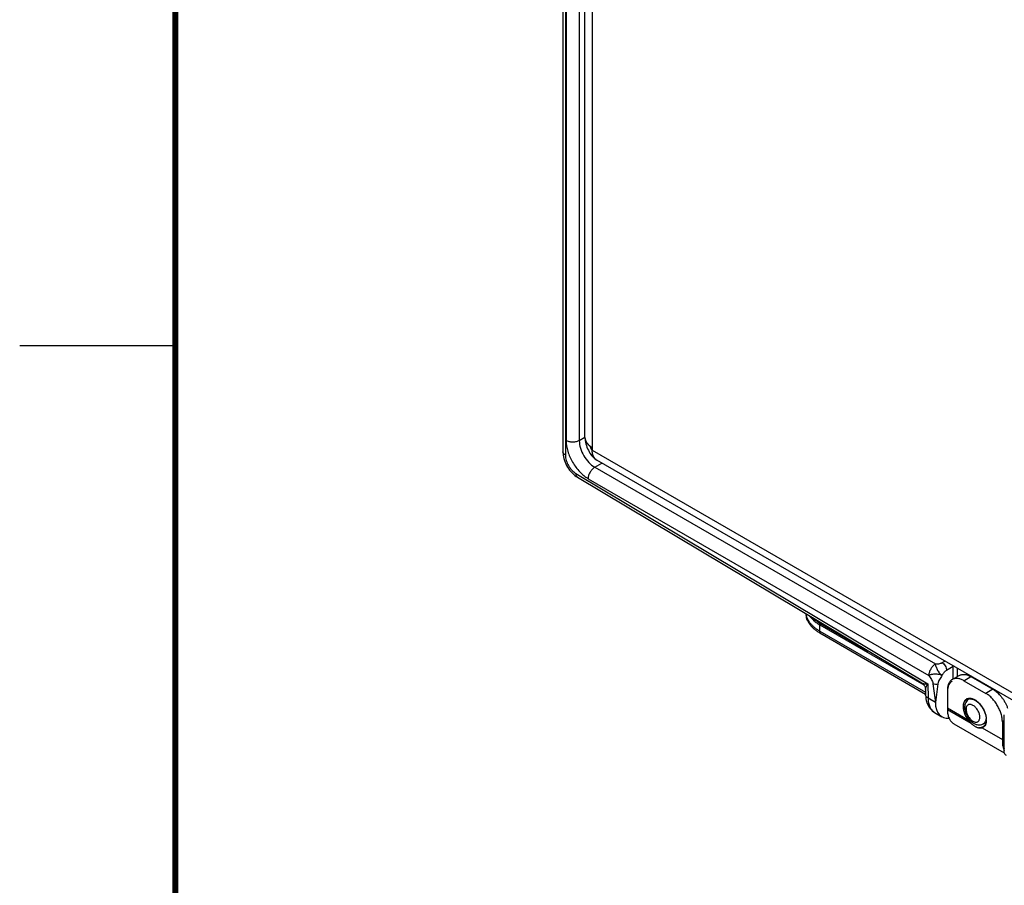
# Model space of a CAD drawing. Header units: inches. Extents: x 0 to 22, y 0 to 17.
# Tile 3 of 33: x 0 to 3.2, y 11 to 13.8. Entities that reach past the tile are written whole.
import ezdxf

# ---------------------------------------------------------------- set-up
doc = ezdxf.new("R2010")
doc.units = ezdxf.units.IN
doc.header["$LTSCALE"] = 1.21
doc.header["$MEASUREMENT"] = 0
doc.layers.get('0').update_dxf_attribs({"linetype": 'CONTINUOUS'})
for name, color, linetype in [('02___PRT_ALL_AXES', 7, 'CONTINUOUS'), ('03___PRT_ALL_CURVES', 7, 'CONTINUOUS'), ('FEATURES', 7, 'CONTINUOUS')]:
    doc.layers.add(name, color=color, linetype=linetype)

msp = doc.modelspace()

# ---------------------------------------------------------------- linework, layer by layer
at = {"color": 7, "linetype": 'CONTINUOUS'}
for p, q in [((1.7458, 14.7845), (1.7458, 12.4082)), ((1.7537, 14.7735), (1.7537, 12.3971)), ((1.756, 14.7234), (1.756, 12.4445)), ((1.7983, 14.7233), (1.7983, 12.4444)), ((1.7983, 12.4444), (1.8162, 12.4549)), ((1.7458, 12.4082), (1.746, 12.403)), ((1.8476, 12.3586), (1.8708, 12.3722)), ((1.8476, 12.3586), (2.9423, 11.7265)), ((1.7791, 12.3364), (1.7835, 12.3327)), ((1.7871, 12.3387), (2.9182, 11.6628)), ((1.7923, 12.3265), (2.8986, 11.6655)), ((1.8267, 12.322), (2.9215, 11.6899)), ((2.5711, 11.8523), (2.9056, 11.6592)), ((2.5711, 11.8262), (2.5711, 11.8523)), ((2.5711, 11.8262), (2.911, 11.63)), ((2.9639, 11.7309), (2.9726, 11.736)), ((2.9782, 11.7065), (2.9996, 11.7191)), ((3.0006, 11.7199), (2.9996, 11.7194)), ((3.0009, 11.7197), (2.9996, 11.7191)), ((2.9996, 11.6784), (2.9996, 11.7191)), ((3.0137, 11.6866), (3.0137, 11.7123)), ((2.9108, 11.6444), (2.911, 11.6275)), ((2.9182, 11.6628), (2.9189, 11.6169)), ((2.9346, 11.6632), (2.9425, 11.6028)), ((2.9505, 11.6632), (2.9425, 11.6028)), ((2.9815, 11.645), (2.981, 11.6394)), ((2.911, 11.6275), (2.911, 11.6275)), ((2.9425, 11.6028), (2.9189, 11.6169)), ((2.981, 11.6366), (2.981, 11.5802)), ((3.0519, 11.615), (3.0503, 11.614)), ((2.9396, 11.5711), (2.963, 11.5571)), ((3.1639, 11.4413), (3.1639, 11.5628)), ((3.1051, 11.5387), (3.0965, 11.534)), ((3.1028, 11.5401), (3.104, 11.5426))]:
    msp.add_line(p, q, dxfattribs=at)
at = {"color": 3, "linetype": 'CONTINUOUS'}
for p, q in [((1.8163, 12.4546), (1.8163, 14.686)), ((1.8397, 14.6615), (1.8397, 12.4138)), ((1.8397, 12.4138), (3.2356, 11.6079)), ((3.1942, 11.6081), (1.8542, 12.3818))]:
    msp.add_line(p, q, dxfattribs=at)
at = {"color": 2, "linetype": 'CONTINUOUS'}
msp.add_line((0, 12.75), (0.5, 12.75), dxfattribs=at)
at = {"color": 7, "linetype": 'CONTINUOUS', "const_width": 0.02}
msp.add_lwpolyline([(0.5, 16.5), (0.5, 0.5)], dxfattribs=at)
at = {"color": 3, "linetype": 'CONTINUOUS'}
for points in [[(1.8163, 12.4547), (1.8163, 12.4536), (1.8166, 12.4488), (1.8172, 12.4438), (1.8182, 12.4388), (1.8195, 12.4335), (1.8211, 12.4283), (1.8229, 12.4231)], [(1.8229, 12.4231), (1.8251, 12.418), (1.8273, 12.4131), (1.8298, 12.4085), (1.8324, 12.4041)], [(1.8324, 12.4041), (1.835, 12.4), (1.8378, 12.3963), (1.8406, 12.393), (1.8437, 12.3898), (1.8469, 12.3869), (1.8503, 12.3843), (1.8542, 12.3818)]]:
    msp.add_lwpolyline(points, dxfattribs=at)
at = {"color": 7, "linetype": 'CONTINUOUS'}
for points in [[(1.746, 12.403), (1.7466, 12.3975), (1.7475, 12.3919), (1.7489, 12.3863), (1.7505, 12.3807), (1.7526, 12.3752), (1.7549, 12.3698), (1.7576, 12.3645), (1.7605, 12.3593), (1.7637, 12.3542), (1.7672, 12.3494), (1.771, 12.3448), (1.7749, 12.3405), (1.7791, 12.3364)], [(1.7835, 12.3327), (1.7881, 12.3292), (1.7923, 12.3265)], [(2.8986, 11.6655), (2.8998, 11.6647), (2.9018, 11.6632), (2.9037, 11.6615), (2.9054, 11.6596), (2.9068, 11.6575), (2.9081, 11.6553), (2.9091, 11.653), (2.9099, 11.6506), (2.9104, 11.6481), (2.9107, 11.6456), (2.9108, 11.6444)], [(2.911, 11.6275), (2.9113, 11.6214), (2.9121, 11.615), (2.9133, 11.6089), (2.9149, 11.6032), (2.9169, 11.5978), (2.9193, 11.5927), (2.9221, 11.5881), (2.9252, 11.5837), (2.9287, 11.5798), (2.9325, 11.5762), (2.9365, 11.5731), (2.9396, 11.5711)]]:
    msp.add_lwpolyline(points, dxfattribs=at)
at = {"color": 3, "linetype": 'CONTINUOUS'}
msp.add_arc((1.8429, 12.4546), 0.0266, 179.9784, 180.9648, dxfattribs=at)
at = {"color": 7, "linetype": 'CONTINUOUS'}
for centre, radius, start, end in [((2.6406, 11.9464), 0.1389, 238.7653, 240.0001), ((3.0752, 11.6432), 0.0364, 96.8235, 100.2833), ((3.083, 11.6402), 0.0336, 95.8947, 97.9241), ((3.0487, 11.6366), 0.0677, 177.575, 180.0208), ((3.0583, 11.6008), 0.0155, 113.38, 121.2414), ((3.0263, 11.548), 0.1442, 36.9206, 40.6089), ((3.0152, 11.5408), 0.1593, 32.9769, 38.1013), ((3.0945, 11.5886), 0.0578, 192.8496, 193.3746), ((3.0951, 11.5887), 0.0584, 193.3752, 194.2143), ((3.0186, 11.5637), 0.0337, 233.3418, 234.6023), ((3.0184, 11.5634), 0.0334, 234.5994, 239.9873)]:
    msp.add_arc(centre, radius, start, end, dxfattribs=at)
msp.add_ellipse((3.0138, 11.6432), major_axis=(0.0507, 0.0862), ratio=0.582437, start_param=-3.922731, end_param=-2.749826, dxfattribs=at)
for points, knots in [([(1.756, 12.4445), (1.756, 12.4329), (1.7604, 12.4085), (1.7755, 12.3741), (1.7977, 12.3438), (1.8167, 12.3278), (1.8267, 12.322)], [0, 0, 0, 0, 0.237148, 0.499989, 0.762837, 1, 1, 1, 1]), ([(1.7983, 12.4444), (1.7952, 12.4427), (1.7883, 12.4402), (1.7771, 12.439), (1.766, 12.4403), (1.759, 12.4428), (1.756, 12.4445)], [0, 0, 0, 0, 0.237759, 0.500549, 0.76304, 1, 1, 1, 1]), ([(1.7983, 12.4444), (1.7982, 12.4363), (1.8012, 12.4191), (1.8117, 12.395), (1.8272, 12.3738), (1.8405, 12.3626), (1.8476, 12.3586)], [0, 0, 0, 0, 0.237477, 0.50022, 0.762847, 1, 1, 1, 1]), ([(1.7537, 12.3971), (1.7515, 12.3984), (1.7476, 12.4014), (1.7458, 12.4061), (1.7458, 12.4082)], [0, 0, 0, 0, 0.550743, 1, 1, 1, 1]), ([(1.7537, 12.3971), (1.7537, 12.3916), (1.7558, 12.38), (1.7629, 12.3637), (1.7733, 12.3492), (1.7823, 12.3415), (1.7871, 12.3387)], [0, 0, 0, 0, 0.236702, 0.498901, 0.761696, 1, 1, 1, 1]), ([(1.8476, 12.3586), (1.8446, 12.3568), (1.839, 12.352), (1.8325, 12.3429), (1.828, 12.3327), (1.8267, 12.3255), (1.8267, 12.322)], [0, 0, 0, 0, 0.238298, 0.501098, 0.763301, 1, 1, 1, 1]), ([(1.7871, 12.3387), (1.787, 12.3362), (1.7876, 12.3315), (1.7906, 12.3276), (1.7923, 12.3265)], [0, 0, 0, 0, 0.552062, 1, 1, 1, 1]), ([(2.5686, 11.8277), (2.5654, 11.8296), (2.5593, 11.8337), (2.551, 11.8404), (2.5438, 11.8475), (2.5378, 11.855), (2.5331, 11.8628), (2.5297, 11.8709), (2.5277, 11.8791), (2.5272, 11.8847), (2.5272, 11.8874)], [0, 0, 0, 0, 0.147816, 0.288118, 0.420939, 0.546729, 0.666246, 0.780598, 0.891262, 1, 1, 1, 1]), ([(2.5384, 11.8807), (2.5424, 11.8751), (2.5498, 11.8673), (2.5612, 11.8584), (2.5677, 11.8543), (2.5711, 11.8523)], [0, 0, 0, 0, 0.471646, 0.728794, 1, 1, 1, 1]), ([(2.9423, 11.7265), (2.9394, 11.7247), (2.9338, 11.7199), (2.9272, 11.7108), (2.9228, 11.7006), (2.9215, 11.6934), (2.9215, 11.6899)], [0, 0, 0, 0, 0.238326, 0.501098, 0.763273, 1, 1, 1, 1]), ([(2.9423, 11.7265), (2.9419, 11.7251), (2.9426, 11.7227), (2.9436, 11.7197), (2.9448, 11.7162), (2.9466, 11.7115), (2.9496, 11.7061), (2.9523, 11.7016), (2.9548, 11.6984), (2.9567, 11.6962), (2.9585, 11.6942), (2.9605, 11.6918), (2.9623, 11.69), (2.9637, 11.6898)], [0, 0, 0, 0, 0.097699, 0.156914, 0.219879, 0.355554, 0.500798, 0.646029, 0.715197, 0.781059, 0.843797, 0.903218, 1, 1, 1, 1]), ([(2.9423, 11.7265), (2.9462, 11.7265), (2.9536, 11.727), (2.9609, 11.7291), (2.9639, 11.7309)], [0, 0, 0, 0, 0.521332, 1, 1, 1, 1]), ([(2.9639, 11.7309), (2.9659, 11.7297), (2.9697, 11.7265), (2.9741, 11.7205), (2.9772, 11.7136), (2.9781, 11.7088), (2.9782, 11.7065)], [0, 0, 0, 0, 0.23728, 0.500621, 0.763369, 1, 1, 1, 1]), ([(2.9637, 11.6898), (2.9609, 11.6913), (2.9538, 11.6931), (2.9445, 11.6937), (2.9364, 11.6935), (2.9315, 11.6928), (2.9279, 11.6921), (2.9248, 11.6916), (2.9224, 11.691), (2.9215, 11.6899)], [0, 0, 0, 0, 0.218139, 0.500174, 0.645644, 0.781301, 0.844145, 0.903365, 1, 1, 1, 1]), ([(2.9215, 11.6899), (2.9241, 11.6855), (2.9296, 11.6773), (2.934, 11.668), (2.9346, 11.6632)], [0, 0, 0, 0, 0.518516, 1, 1, 1, 1]), ([(2.9637, 11.6898), (2.9611, 11.6852), (2.9556, 11.677), (2.9511, 11.6678), (2.9505, 11.6632)], [0, 0, 0, 0, 0.533586, 1, 1, 1, 1]), ([(2.9637, 11.6898), (2.9658, 11.6932), (2.9698, 11.6994), (2.9752, 11.7047), (2.9782, 11.7065)], [0, 0, 0, 0, 0.537718, 1, 1, 1, 1]), ([(2.8986, 11.6655), (2.8997, 11.6649), (2.9024, 11.6639), (2.9089, 11.6628), (2.9144, 11.6627), (2.9182, 11.6628)], [0, 0, 0, 0, 0.187374, 0.421283, 1, 1, 1, 1]), ([(2.9108, 11.6444), (2.9107, 11.6457), (2.9113, 11.6485), (2.9136, 11.6547), (2.9162, 11.6595), (2.9182, 11.6628)], [0, 0, 0, 0, 0.187338, 0.421246, 1, 1, 1, 1]), ([(2.9346, 11.6632), (2.9371, 11.6623), (2.9425, 11.6616), (2.948, 11.6622), (2.9505, 11.6632)], [0, 0, 0, 0, 0.499345, 1, 1, 1, 1]), ([(2.9965, 11.6709), (2.9955, 11.6703), (2.9935, 11.669), (2.9909, 11.6666), (2.9885, 11.6639), (2.9865, 11.6607), (2.9847, 11.6572), (2.9828, 11.652), (2.9819, 11.6478), (2.9815, 11.645)], [0, 0, 0, 0, 0.112306, 0.226042, 0.342542, 0.46299, 0.588358, 0.719386, 1, 1, 1, 1]), ([(2.9189, 11.6169), (2.9167, 11.6181), (2.9129, 11.6209), (2.911, 11.6255), (2.911, 11.6275)], [0, 0, 0, 0, 0.552043, 1, 1, 1, 1]), ([(2.9189, 11.6169), (2.919, 11.6118), (2.9198, 11.6023), (2.9237, 11.5891), (2.9302, 11.5783), (2.9363, 11.5731), (2.9396, 11.5711)], [0, 0, 0, 0, 0.288846, 0.548135, 0.781854, 1, 1, 1, 1]), ([(3.0503, 11.614), (3.0481, 11.6127), (3.044, 11.6092), (3.0383, 11.6004), (3.0368, 11.5923), (3.0368, 11.587)], [0, 0, 0, 0, 0.248484, 0.496634, 1, 1, 1, 1]), ([(2.981, 11.5802), (2.981, 11.5776), (2.9812, 11.5726), (2.9824, 11.5632), (2.9844, 11.5564), (2.9862, 11.5523)], [0, 0, 0, 0, 0.270682, 0.527765, 1, 1, 1, 1]), ([(3.0368, 11.587), (3.0368, 11.5861), (3.0369, 11.5823), (3.0375, 11.5785), (3.0381, 11.5757)], [0, 0, 0, 0, 0.24389, 1, 1, 1, 1]), ([(3.0854, 11.5554), (3.0854, 11.559), (3.084, 11.5666), (3.0793, 11.5774), (3.0723, 11.5868), (3.0652, 11.5928), (3.0592, 11.5957), (3.055, 11.5967), (3.0511, 11.5966), (3.0476, 11.5954), (3.0447, 11.593), (3.0418, 11.5883), (3.0412, 11.5839), (3.0412, 11.5809)], [0, 0, 0, 0, 0.138346, 0.291579, 0.444828, 0.583166, 0.64366, 0.697777, 0.74645, 0.791907, 0.837364, 0.886024, 1, 1, 1, 1]), ([(3.0412, 11.5809), (3.0412, 11.5773), (3.0426, 11.5696), (3.0473, 11.5589), (3.0542, 11.5495), (3.0614, 11.5434), (3.0674, 11.5406), (3.0716, 11.5396), (3.0755, 11.5397), (3.079, 11.5409), (3.0818, 11.5433), (3.0847, 11.548), (3.0854, 11.5524), (3.0854, 11.5554)], [0, 0, 0, 0, 0.138346, 0.291579, 0.444828, 0.583166, 0.64366, 0.697777, 0.74645, 0.791907, 0.837364, 0.886024, 1, 1, 1, 1]), ([(2.9862, 11.5523), (2.9869, 11.5507), (2.9885, 11.5476), (2.9914, 11.5434), (2.9947, 11.5397), (2.9971, 11.5375), (2.9984, 11.5366)], [0, 0, 0, 0, 0.26338, 0.516312, 0.760963, 1, 1, 1, 1]), ([(3.0385, 11.5744), (3.0402, 11.5675), (3.0461, 11.5544), (3.0577, 11.5411), (3.0691, 11.5339), (3.0782, 11.5308), (3.0877, 11.5305), (3.0938, 11.5325), (3.0965, 11.534)], [0, 0, 0, 0, 0.265645, 0.526848, 0.649683, 0.767771, 0.883918, 1, 1, 1, 1]), ([(3.104, 11.5426), (3.1043, 11.5432), (3.1052, 11.5455), (3.1057, 11.548), (3.106, 11.5499)], [0, 0, 0, 0, 0.237833, 1, 1, 1, 1]), ([(3.0965, 11.534), (3.0971, 11.5343), (3.0996, 11.5359), (3.1016, 11.5382), (3.1028, 11.5401)], [0, 0, 0, 0, 0.244253, 1, 1, 1, 1]), ([(3.1577, 11.4782), (3.1577, 11.4754), (3.158, 11.47), (3.1594, 11.4599), (3.1617, 11.4527), (3.1639, 11.4484)], [0, 0, 0, 0, 0.272544, 0.530182, 1, 1, 1, 1]), ([(3.1639, 11.4413), (3.1639, 11.4398), (3.1653, 11.4363), (3.1681, 11.4341), (3.1698, 11.4332)], [0, 0, 0, 0, 0.449251, 1, 1, 1, 1])]:
    msp.add_open_spline(points, degree=3, knots=knots, dxfattribs=at)
at = {"color": 3, "linetype": 'CONTINUOUS'}
for points, knots in [([(1.8163, 12.4542), (1.8163, 12.4529), (1.8166, 12.4504), (1.8174, 12.4467), (1.8188, 12.443), (1.8213, 12.4382), (1.8259, 12.4323), (1.8304, 12.4283), (1.8329, 12.4265)], [0, 0, 0, 0, 0.111864, 0.225345, 0.341754, 0.462242, 0.718726, 1, 1, 1, 1]), ([(1.8328, 12.4265), (1.8329, 12.426), (1.8332, 12.4248), (1.8338, 12.423), (1.8345, 12.4212), (1.8354, 12.4193), (1.8363, 12.4176), (1.8374, 12.416), (1.8385, 12.4147), (1.8393, 12.4141), (1.8397, 12.4138)], [0, 0, 0, 0, 0.1139, 0.241959, 0.378456, 0.517689, 0.654127, 0.782618, 0.898796, 1, 1, 1, 1]), ([(1.8329, 12.4265), (1.8334, 12.4261), (1.8356, 12.4245), (1.8379, 12.423), (1.8397, 12.422)], [0, 0, 0, 0, 0.243597, 1, 1, 1, 1]), ([(1.8542, 12.3818), (1.8531, 12.3824), (1.8509, 12.384), (1.848, 12.3868), (1.8455, 12.3902), (1.8426, 12.3956), (1.8408, 12.4018), (1.8399, 12.4084), (1.8397, 12.412), (1.8397, 12.4138)], [0, 0, 0, 0, 0.108057, 0.218159, 0.332167, 0.451576, 0.710395, 0.851349, 1, 1, 1, 1])]:
    msp.add_open_spline(points, degree=3, knots=knots, dxfattribs=at)
at = {"layer": '02___PRT_ALL_AXES', "color": 7, "linetype": 'CONTINUOUS'}
for p, q in [((2.981, 11.5859), (3.0459, 11.5485)), ((2.981, 11.5802), (3.057, 11.5363)), ((3.0017, 11.5344), (3.1639, 11.4408)), ((3.0928, 11.5213), (3.1577, 11.4839)), ((3.1021, 11.5309), (3.1002, 11.5283)), ((3.103, 11.5309), (3.1014, 11.5282)), ((3.1016, 11.5357), (3.1041, 11.5352)), ((3.1051, 11.5387), (3.1041, 11.5352))]:
    msp.add_line(p, q, dxfattribs=at)
for centre, radius, start, end in [((3.052, 11.5993), 0.0173, 120.0074, 123.0625), ((3.052, 11.5992), 0.0174, 111.3558, 119.997), ((3.052, 11.5975), 0.0174, 111.3558, 119.997), ((3.0529, 11.5925), 0.0226, 87.7219, 92.6129), ((3.0529, 11.5925), 0.0242, 86.0574, 87.7751), ((3.0787, 11.5888), 0.0461, 175.4685, 180.0226), ((3.0848, 11.5888), 0.0522, 180.0528, 183.5674), ((3.0905, 11.5892), 0.058, 183.591, 186.8255), ((3.052, 11.5462), 0.0541, 1.8675, 4.221), ((3.0866, 11.5376), 0.0175, 290.8801, 298.1707), ((3.0867, 11.5392), 0.0174, 296.6047, 299.9989), ((3.0867, 11.5376), 0.0174, 298.1738, 300.0102), ((3.0866, 11.5394), 0.0176, 300.0423, 312.7838), ((3.0855, 11.5405), 0.0191, 312.7821, 320.4282), ((3.0845, 11.5397), 0.0205, 319.4187, 325.9183), ((3.1099, 11.5667), 0.0321, 252.6648, 254.9123), ((3.0808, 11.5419), 0.0247, 333.762, 334.763), ((3.0605, 11.5479), 0.0456, 355.7308, 359.0075), ((3.0581, 11.548), 0.048, 358.9988, 0.0011), ((3.0551, 11.5463), 0.051, 0.927, 1.8454), ((3.0567, 11.5463), 0.0494, 0.0037, 0.9246)]:
    msp.add_arc(centre, radius, start, end, dxfattribs=at)
for points, knots in [([(3.0326, 11.5904), (3.0326, 11.5917), (3.0327, 11.5943), (3.0332, 11.598), (3.034, 11.6014), (3.0351, 11.6045), (3.0365, 11.6074), (3.0382, 11.6099), (3.0402, 11.612), (3.0418, 11.6132), (3.0426, 11.6137)], [0, 0, 0, 0, 0.147709, 0.288356, 0.421702, 0.547894, 0.667636, 0.78195, 0.892196, 1, 1, 1, 1]), ([(3.0327, 11.5925), (3.0328, 11.5936), (3.0331, 11.5958), (3.0338, 11.599), (3.0347, 11.602), (3.036, 11.6047), (3.0374, 11.6072), (3.0392, 11.6093), (3.0411, 11.6112), (3.0426, 11.6122), (3.0433, 11.6126)], [0, 0, 0, 0, 0.145675, 0.284419, 0.416268, 0.541747, 0.661667, 0.777099, 0.889374, 1, 1, 1, 1]), ([(3.0457, 11.6154), (3.047, 11.6158), (3.0496, 11.6166), (3.0524, 11.6167), (3.0538, 11.6166)], [0, 0, 0, 0, 0.487475, 1, 1, 1, 1]), ([(3.0457, 11.6137), (3.0467, 11.6141), (3.0487, 11.6147), (3.0508, 11.615), (3.0519, 11.615)], [0, 0, 0, 0, 0.491318, 1, 1, 1, 1]), ([(3.0538, 11.615), (3.0552, 11.615), (3.058, 11.6146), (3.0623, 11.6134), (3.0667, 11.6116), (3.0711, 11.6091), (3.0754, 11.606), (3.0797, 11.6024), (3.0839, 11.5983), (3.0878, 11.5938), (3.0915, 11.5888), (3.0948, 11.5836), (3.0978, 11.5782), (3.1004, 11.5726), (3.1025, 11.5669), (3.1042, 11.5612), (3.1054, 11.5557), (3.1058, 11.552), (3.106, 11.5502)], [0, 0, 0, 0, 0.046349, 0.095979, 0.149122, 0.205777, 0.265772, 0.328771, 0.394338, 0.461933, 0.530962, 0.600783, 0.670733, 0.740139, 0.808335, 0.874729, 0.938792, 1, 1, 1, 1]), ([(3.0545, 11.6166), (3.056, 11.6165), (3.0589, 11.616), (3.0634, 11.6146), (3.0679, 11.6125), (3.0725, 11.6098), (3.077, 11.6064), (3.0814, 11.6025), (3.0856, 11.5981), (3.0895, 11.5932), (3.0932, 11.5879), (3.0964, 11.5824), (3.0993, 11.5767), (3.1017, 11.5708), (3.1037, 11.565), (3.1051, 11.5591), (3.1059, 11.5535), (3.1061, 11.5498), (3.1061, 11.548)], [0, 0, 0, 0, 0.046963, 0.097396, 0.15148, 0.209168, 0.270214, 0.334221, 0.400679, 0.468979, 0.538463, 0.608429, 0.678161, 0.746939, 0.814087, 0.879018, 0.941178, 1, 1, 1, 1]), ([(3.0331, 11.5832), (3.033, 11.5838), (3.0327, 11.5862), (3.0326, 11.5886), (3.0326, 11.5904)], [0, 0, 0, 0, 0.257287, 1, 1, 1, 1]), ([(3.0459, 11.5485), (3.0441, 11.5511), (3.041, 11.5566), (3.0372, 11.5651), (3.0344, 11.5737), (3.0333, 11.5795), (3.033, 11.5823)], [0, 0, 0, 0, 0.259612, 0.516474, 0.764836, 1, 1, 1, 1]), ([(3.057, 11.5363), (3.0555, 11.5378), (3.0524, 11.5411), (3.0483, 11.5464), (3.0445, 11.5521), (3.0411, 11.5582), (3.0382, 11.5644), (3.0359, 11.5706), (3.0341, 11.5769), (3.0334, 11.5811), (3.0331, 11.5832)], [0, 0, 0, 0, 0.12312, 0.249854, 0.37852, 0.507668, 0.635835, 0.761492, 0.883271, 1, 1, 1, 1]), ([(3.0928, 11.5213), (3.092, 11.521), (3.0903, 11.5205), (3.0877, 11.5202), (3.0849, 11.5202), (3.0821, 11.5205), (3.0791, 11.5213), (3.0761, 11.5223), (3.0729, 11.5237), (3.0698, 11.5254), (3.0666, 11.5274), (3.0622, 11.5305), (3.0569, 11.535), (3.051, 11.5413), (3.0475, 11.546), (3.0459, 11.5485)], [0, 0, 0, 0, 0.045381, 0.091382, 0.138884, 0.188635, 0.241197, 0.296887, 0.355849, 0.41805, 0.483346, 0.551481, 0.694896, 0.845404, 1, 1, 1, 1]), ([(3.0944, 11.5237), (3.0935, 11.5232), (3.0916, 11.5224), (3.0884, 11.5218), (3.0851, 11.5217), (3.0828, 11.5219), (3.0817, 11.5221)], [0, 0, 0, 0, 0.236556, 0.479622, 0.733209, 1, 1, 1, 1]), ([(3.1, 11.5264), (3.0993, 11.5256), (3.0979, 11.5242), (3.0962, 11.523), (3.0953, 11.5225)], [0, 0, 0, 0, 0.504789, 1, 1, 1, 1]), ([(3.1041, 11.5352), (3.1039, 11.5348), (3.1034, 11.5333), (3.1027, 11.5319), (3.1021, 11.5309)], [0, 0, 0, 0, 0.257328, 1, 1, 1, 1]), ([(3.1055, 11.5389), (3.1054, 11.5382), (3.1048, 11.5356), (3.104, 11.5331), (3.1032, 11.5313)], [0, 0, 0, 0, 0.262323, 1, 1, 1, 1]), ([(3.106, 11.5445), (3.106, 11.544), (3.1058, 11.542), (3.1054, 11.5401), (3.1051, 11.5387)], [0, 0, 0, 0, 0.257944, 1, 1, 1, 1]), ([(3.1061, 11.5463), (3.1061, 11.5457), (3.1061, 11.5432), (3.1058, 11.5407), (3.1055, 11.5389)], [0, 0, 0, 0, 0.259164, 1, 1, 1, 1])]:
    msp.add_open_spline(points, degree=3, knots=knots, dxfattribs=at)
at = {"layer": '03___PRT_ALL_CURVES', "color": 40, "linetype": 'CONTINUOUS'}
for p, q in [((1.8163, 12.4545), (1.8167, 12.4501)), ((1.8167, 12.4501), (1.8178, 12.4458)), ((1.8397, 12.422), (1.8397, 12.4138)), ((1.8541, 12.3819), (1.8525, 12.3829))]:
    msp.add_line(p, q, dxfattribs=at)
for points, knots in [([(1.8178, 12.4458), (1.818, 12.4453), (1.8184, 12.4445), (1.8188, 12.4434), (1.8191, 12.4427), (1.8193, 12.4421), (1.8195, 12.4418), (1.8196, 12.4415), (1.8198, 12.4412), (1.82, 12.4408), (1.8204, 12.4401), (1.8209, 12.4393), (1.8214, 12.4385), (1.8218, 12.4378), (1.8221, 12.4374), (1.8223, 12.4371), (1.8225, 12.4369), (1.8228, 12.4365), (1.8234, 12.4357), (1.8242, 12.4348), (1.8249, 12.4339), (1.8253, 12.4334), (1.8255, 12.4332), (1.8257, 12.4329), (1.8259, 12.4328), (1.8261, 12.4325), (1.8265, 12.4321), (1.8274, 12.4313), (1.8283, 12.4304), (1.829, 12.4297), (1.8294, 12.4294), (1.8296, 12.4291), (1.8299, 12.4289), (1.8304, 12.4285), (1.8311, 12.4279), (1.832, 12.4273), (1.8329, 12.4266), (1.8336, 12.426), (1.8341, 12.4256), (1.8344, 12.4254), (1.8347, 12.4252), (1.8352, 12.4249), (1.8358, 12.4245), (1.8367, 12.4239), (1.838, 12.4231), (1.8391, 12.4224), (1.8397, 12.422)], [0, 0, 0, 0, 0.0625, 0.09375, 0.125, 0.140625, 0.15625, 0.164062, 0.171875, 0.1875, 0.21875, 0.25, 0.28125, 0.3125, 0.328125, 0.335938, 0.34375, 0.359375, 0.375, 0.4375, 0.46875, 0.484375, 0.492188, 0.5, 0.507812, 0.515625, 0.53125, 0.5625, 0.625, 0.640625, 0.65625, 0.664062, 0.671875, 0.6875, 0.71875, 0.75, 0.78125, 0.8125, 0.828125, 0.835938, 0.84375, 0.859375, 0.875, 0.90625, 0.9375, 1, 1, 1, 1]), ([(1.8451, 12.3911), (1.8449, 12.3915), (1.8445, 12.3923), (1.844, 12.3932), (1.8436, 12.3939), (1.8434, 12.3943), (1.8433, 12.3947), (1.8431, 12.3952), (1.8428, 12.3959), (1.8426, 12.3965), (1.8424, 12.397), (1.8422, 12.3974), (1.8421, 12.3976), (1.8421, 12.3978), (1.842, 12.3981), (1.8418, 12.3988), (1.8416, 12.3997), (1.8413, 12.4005), (1.8412, 12.401), (1.8411, 12.4013), (1.841, 12.4017), (1.8409, 12.4022), (1.8408, 12.403), (1.8406, 12.404), (1.8404, 12.4048), (1.8403, 12.4053), (1.8403, 12.4061), (1.8402, 12.407), (1.84, 12.408), (1.84, 12.4087), (1.8399, 12.4091), (1.8399, 12.4094), (1.8399, 12.4097), (1.8399, 12.41), (1.8398, 12.4109), (1.8398, 12.4121), (1.8398, 12.4132), (1.8397, 12.4138)], [0, 0, 0, 0, 0.0625, 0.125, 0.15625, 0.171875, 0.1875, 0.21875, 0.25, 0.28125, 0.3125, 0.328125, 0.335938, 0.34375, 0.359375, 0.375, 0.4375, 0.46875, 0.484375, 0.5, 0.515625, 0.53125, 0.5625, 0.625, 0.65625, 0.671875, 0.6875, 0.75, 0.78125, 0.8125, 0.828125, 0.835938, 0.84375, 0.859375, 0.875, 0.9375, 1, 1, 1, 1]), ([(1.8525, 12.3829), (1.8523, 12.383), (1.8519, 12.3833), (1.8515, 12.3836), (1.8512, 12.3839), (1.8508, 12.3842), (1.8504, 12.3845), (1.85, 12.3849), (1.8496, 12.3852), (1.8493, 12.3856), (1.849, 12.3859), (1.8487, 12.3862), (1.8485, 12.3864), (1.8483, 12.3867), (1.848, 12.387), (1.8476, 12.3874), (1.8473, 12.3878), (1.847, 12.3882), (1.8467, 12.3886), (1.8463, 12.3891), (1.846, 12.3895), (1.8457, 12.3902), (1.8453, 12.3907), (1.8451, 12.3911)], [0, 0, 0, 0, 0.0625, 0.125, 0.15625, 0.1875, 0.25, 0.3125, 0.34375, 0.375, 0.4375, 0.46875, 0.5, 0.53125, 0.5625, 0.625, 0.65625, 0.6875, 0.75, 0.8125, 0.84375, 0.875, 1, 1, 1, 1])]:
    msp.add_open_spline(points, degree=3, knots=knots, dxfattribs=at)
at = {"layer": 'FEATURES', "color": 7, "linetype": 'CONTINUOUS'}
for p, q in [((2.5711, 11.858), (2.7268, 11.7682)), ((2.5711, 11.8319), (2.5711, 11.858)), ((2.5711, 11.8319), (2.9109, 11.6357)), ((2.9965, 11.6766), (3.0191, 11.6897)), ((3.034, 11.6729), (3.0566, 11.6859)), ((3.0566, 11.6859), (3.1273, 11.6451)), ((3.034, 11.6729), (3.1047, 11.6321)), ((3.1273, 11.6451), (3.1047, 11.6321)), ((2.981, 11.6423), (2.981, 11.5859)), ((3.1639, 11.5438), (3.1577, 11.5402)), ((3.1577, 11.5402), (3.1577, 11.4839))]:
    msp.add_line(p, q, dxfattribs=at)
for centre, radius, start, end in [((2.5785, 11.8933), 0.0513, 186.8292, 190.3106), ((3.0091, 11.6547), 0.0253, 120.0294, 131.747), ((3.0712, 11.5859), 0.0902, 179.9873, 183.3452)]:
    msp.add_arc(centre, radius, start, end, dxfattribs=at)
for points, knots in [([(2.5711, 11.8319), (2.5682, 11.8336), (2.5626, 11.8371), (2.5547, 11.8429), (2.5478, 11.8491), (2.5418, 11.8556), (2.5367, 11.8624), (2.5327, 11.8695), (2.5297, 11.8767), (2.5285, 11.8816), (2.528, 11.8841)], [0, 0, 0, 0, 0.146015, 0.285587, 0.418566, 0.545166, 0.665826, 0.7812, 0.892204, 1, 1, 1, 1]), ([(2.5489, 11.8744), (2.5521, 11.8713), (2.5574, 11.867), (2.565, 11.8617), (2.569, 11.8592), (2.5711, 11.858)], [0, 0, 0, 0, 0.483401, 0.737688, 1, 1, 1, 1]), ([(3.034, 11.6729), (3.0323, 11.6739), (3.0289, 11.6756), (3.0238, 11.6777), (3.0187, 11.6792), (3.0138, 11.68), (3.0091, 11.6802), (3.0046, 11.6797), (3.0003, 11.6785), (2.9977, 11.6773), (2.9965, 11.6766)], [0, 0, 0, 0, 0.148588, 0.289513, 0.422729, 0.548649, 0.668007, 0.781943, 0.89199, 1, 1, 1, 1]), ([(3.0191, 11.6897), (3.0203, 11.6904), (3.023, 11.6916), (3.0272, 11.6928), (3.0317, 11.6933), (3.0364, 11.6931), (3.0413, 11.6923), (3.0464, 11.6908), (3.0516, 11.6887), (3.0549, 11.6869), (3.0566, 11.6859)], [0, 0, 0, 0, 0.10801, 0.218057, 0.331993, 0.451351, 0.577271, 0.710487, 0.851412, 1, 1, 1, 1]), ([(2.9923, 11.6736), (2.9914, 11.6728), (2.9896, 11.671), (2.9874, 11.6679), (2.9854, 11.6644), (2.9832, 11.6592), (2.9818, 11.6534), (2.9811, 11.6472), (2.981, 11.6439), (2.981, 11.6423)], [0, 0, 0, 0, 0.107907, 0.219124, 0.334735, 0.455593, 0.714939, 0.854314, 1, 1, 1, 1]), ([(3.1273, 11.6451), (3.1298, 11.6437), (3.1348, 11.6404), (3.1419, 11.6346), (3.1487, 11.6278), (3.1551, 11.6203), (3.161, 11.612), (3.1663, 11.6033), (3.1708, 11.5942), (3.1733, 11.5879), (3.1745, 11.5847)], [0, 0, 0, 0, 0.110872, 0.228366, 0.35143, 0.478767, 0.608897, 0.740232, 0.871139, 1, 1, 1, 1]), ([(3.1577, 11.5402), (3.1577, 11.5423), (3.1576, 11.5464), (3.1568, 11.5528), (3.1555, 11.5594), (3.1538, 11.566), (3.1515, 11.5728), (3.1479, 11.5817), (3.1424, 11.5926), (3.1358, 11.6028), (3.1298, 11.6104), (3.1251, 11.6157), (3.1202, 11.6205), (3.1152, 11.6249), (3.11, 11.6288), (3.1065, 11.631), (3.1047, 11.6321)], [0, 0, 0, 0, 0.055836, 0.114192, 0.174797, 0.237374, 0.301576, 0.367026, 0.499994, 0.632963, 0.698414, 0.762618, 0.825196, 0.885803, 0.944162, 1, 1, 1, 1]), ([(3.1577, 11.4839), (3.1577, 11.4811), (3.158, 11.4757), (3.1594, 11.4656), (3.1617, 11.4584), (3.1639, 11.4541)], [0, 0, 0, 0, 0.272544, 0.530182, 1, 1, 1, 1])]:
    msp.add_open_spline(points, degree=3, knots=knots, dxfattribs=at)

doc.saveas('drawing.dxf')
